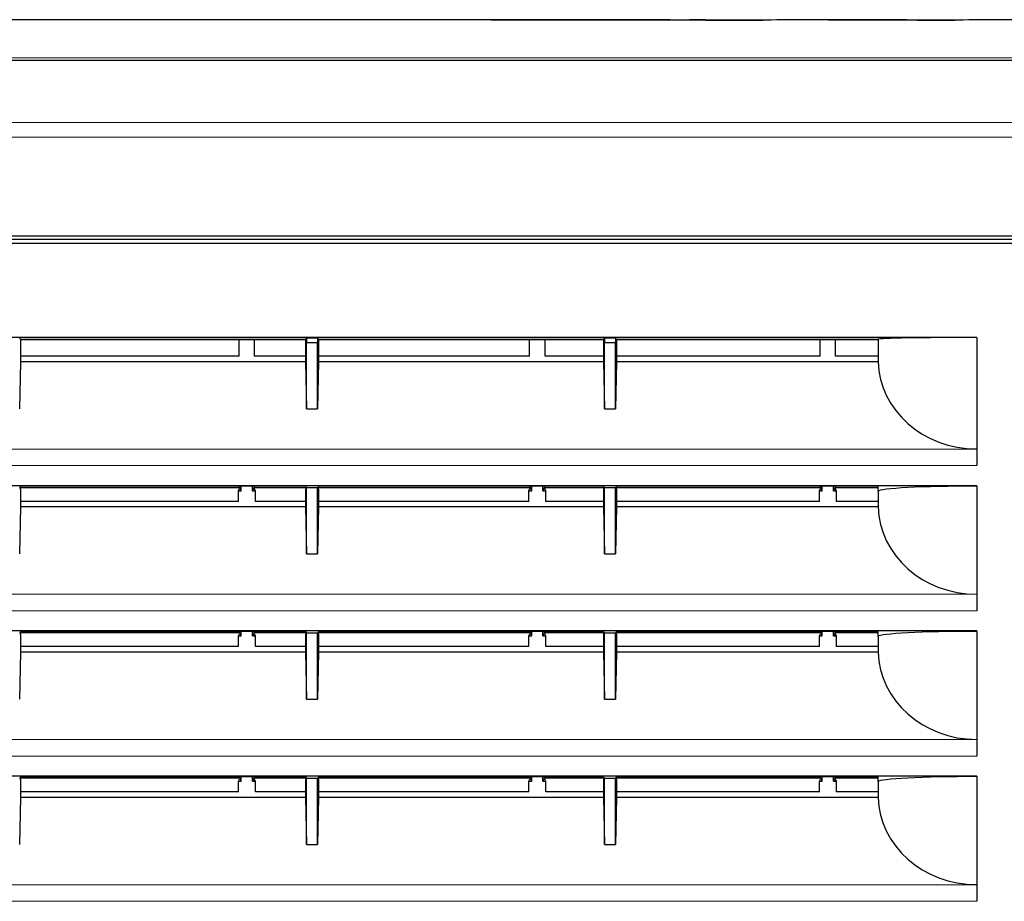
# Model space of a CAD drawing. Header units: millimetres. Extents: x 0 to 1118, y 0 to 864.
# Tile 22 of 117: x 190 to 217, y 476 to 500. Entities that reach past the tile are written whole.
import ezdxf

# ---------------------------------------------------------------- set-up
doc = ezdxf.new("R2010")
doc.units = ezdxf.units.MM

msp = doc.modelspace()

# ---------------------------------------------------------------- linework, layer by layer
at = {"color": 7, "linetype": 'Continuous', "lineweight": 25}
for p, q in [((204.5406, 499.9395), (177.9868, 499.9395)), ((210.2323, 499.9295), (203.0187, 499.9295)), ((203.5524, 499.9362), (207.4545, 499.9362)), ((203.5524, 499.9295), (203.5524, 499.9362)), ((207.8319, 499.9388), (204.211, 499.9388)), ((204.7233, 499.9393), (208.3479, 499.9393)), ((204.7233, 499.9388), (204.7233, 499.9393)), ((207.4545, 499.9295), (207.4545, 499.9362)), ((207.832, 499.9295), (207.8319, 499.9388)), ((208.3479, 499.9295), (208.3479, 499.9393)), ((208.7845, 499.9295), (208.7844, 499.9371)), ((208.7845, 499.9308), (210.3179, 499.9308)), ((213.3169, 499.9395), (211.4749, 499.9395)), ((215.3889, 499.9295), (212.0738, 499.9295)), ((214.4744, 499.9308), (215.4747, 499.9308)), ((214.4744, 499.9295), (214.4744, 499.9308)), ((220.9199, 499.9395), (216.6314, 499.9395)), ((177.4674, 494.1361), (293.4674, 494.1361)), ((293.4674, 494.0395), (177.4674, 494.0395)), ((177.5674, 493.9395), (293.3674, 493.9395)), ((216.0674, 491.4117), (180.3674, 491.4117)), ((190.3919, 491.3628), (190.3675, 491.3872)), ((190.392, 491.3627), (190.3919, 491.3628)), ((190.392, 491.3627), (190.392, 490.7637)), ((198.0428, 491.3418), (190.392, 491.3418)), ((196.2595, 490.9079), (196.2595, 491.3418)), ((196.6754, 490.9079), (196.6754, 491.3418)), ((198.0428, 491.3627), (198.043, 491.3628)), ((198.0428, 491.3627), (198.0428, 490.7637)), ((198.043, 491.3628), (198.0674, 491.3872)), ((198.3675, 491.3872), (198.0674, 491.3872)), ((198.0674, 491.3872), (198.0674, 491.2784)), ((198.0674, 489.4952), (198.0674, 491.2784)), ((198.0674, 491.2784), (198.3674, 491.2784)), ((198.3675, 491.3872), (198.3674, 491.2784)), ((198.3674, 489.4952), (198.3674, 491.2784)), ((198.3919, 491.3628), (198.3675, 491.3872)), ((198.392, 491.3627), (198.3919, 491.3628)), ((198.392, 491.3627), (198.392, 490.7637)), ((206.0428, 491.3418), (198.392, 491.3418)), ((204.0595, 490.9079), (204.0595, 491.3418)), ((204.4754, 490.9079), (204.4754, 491.3418)), ((206.0428, 491.3627), (206.043, 491.3628)), ((206.0428, 491.3627), (206.0428, 490.7637)), ((206.043, 491.3628), (206.0674, 491.3872)), ((206.3675, 491.3872), (206.0674, 491.3872)), ((206.0674, 491.3872), (206.0674, 491.2784)), ((206.0674, 491.2784), (206.3674, 491.2784)), ((206.0674, 489.4952), (206.0674, 491.2784)), ((206.3675, 491.3872), (206.3674, 491.2784)), ((206.3674, 489.4952), (206.3674, 491.2784)), ((206.3919, 491.3628), (206.3675, 491.3872)), ((206.392, 491.3627), (206.3919, 491.3628)), ((206.392, 491.3627), (206.392, 490.7637)), ((213.4216, 491.3418), (206.392, 491.3418)), ((211.8595, 490.9079), (211.8595, 491.3418)), ((212.2754, 490.9079), (212.2754, 491.3418)), ((213.4216, 491.3628), (213.4216, 490.7576)), ((216.0674, 491.4117), (216.0674, 487.9675)), ((190.3919, 490.7576), (190.3674, 489.4952)), ((190.392, 490.7637), (190.3919, 490.7576)), ((198.043, 490.7576), (190.3919, 490.7576)), ((196.2595, 490.9079), (190.392, 490.9079)), ((198.0428, 490.9079), (196.6754, 490.9079)), ((198.0428, 490.7637), (198.043, 490.7576)), ((198.043, 490.7576), (198.0674, 489.4952)), ((198.3919, 490.7576), (198.3674, 489.4952)), ((198.392, 490.7637), (198.3919, 490.7576)), ((206.043, 490.7576), (198.3919, 490.7576)), ((204.0595, 490.9079), (198.392, 490.9079)), ((206.0428, 490.9079), (204.4754, 490.9079)), ((206.0428, 490.7637), (206.043, 490.7576)), ((206.043, 490.7576), (206.0674, 489.4952)), ((206.3919, 490.7576), (206.3674, 489.4952)), ((206.392, 490.7637), (206.3919, 490.7576)), ((213.4216, 490.7576), (206.3919, 490.7576)), ((211.8595, 490.9079), (206.392, 490.9079)), ((213.4216, 490.9079), (212.2754, 490.9079)), ((198.0674, 489.4952), (198.3674, 489.4952)), ((206.0674, 489.4952), (206.3674, 489.4952)), ((213.4216, 487.4273), (183.0132, 487.4273)), ((190.3674, 487.3784), (190.3697, 487.3738)), ((190.3889, 487.4122), (190.3697, 487.3738)), ((190.3697, 487.3738), (190.392, 487.3292)), ((190.3747, 487.3837), (196.2729, 487.3837)), ((198.0459, 487.4122), (190.3889, 487.4122)), ((190.392, 487.3292), (190.392, 486.8637)), ((196.2395, 487.2945), (196.2674, 487.3504)), ((196.2395, 487.0079), (196.2395, 487.2945)), ((196.2395, 487.2945), (196.3174, 487.2945)), ((196.2674, 487.3504), (196.2895, 487.3504)), ((196.2729, 487.3837), (196.2729, 487.4122)), ((196.2729, 487.3837), (196.2895, 487.3504)), ((196.3174, 487.2945), (196.2895, 487.3504)), ((196.3174, 487.2945), (196.3174, 487.4122)), ((196.6174, 487.2945), (196.6174, 487.4122)), ((196.6454, 487.3504), (196.6174, 487.2945)), ((196.6174, 487.2945), (196.6954, 487.2945)), ((196.662, 487.3837), (196.6454, 487.3504)), ((196.6454, 487.3504), (196.6674, 487.3504)), ((196.662, 487.3837), (196.662, 487.4122)), ((196.662, 487.3837), (198.0602, 487.3837)), ((196.6954, 487.2945), (196.6674, 487.3504)), ((196.6954, 487.0079), (196.6954, 487.2945)), ((198.0651, 487.3738), (198.0428, 487.3292)), ((198.0428, 487.3292), (198.0428, 486.8637)), ((198.0459, 487.4122), (198.0651, 487.3738)), ((198.0674, 487.3784), (198.0651, 487.3738)), ((198.0674, 487.3784), (198.3674, 487.3784)), ((198.0674, 485.5952), (198.0674, 487.3784)), ((198.3674, 487.3784), (198.3697, 487.3738)), ((198.3674, 485.5952), (198.3674, 487.3784)), ((198.3889, 487.4122), (198.3697, 487.3738)), ((198.3697, 487.3738), (198.392, 487.3292)), ((198.3747, 487.3837), (204.0729, 487.3837)), ((206.0459, 487.4122), (198.3889, 487.4122)), ((198.392, 487.3292), (198.392, 486.8637)), ((204.0395, 487.2945), (204.0674, 487.3504)), ((204.0395, 487.0079), (204.0395, 487.2945)), ((204.0395, 487.2945), (204.1174, 487.2945)), ((204.0674, 487.3504), (204.0895, 487.3504)), ((204.0729, 487.3837), (204.0729, 487.4122)), ((204.0729, 487.3837), (204.0895, 487.3504)), ((204.1174, 487.2945), (204.0895, 487.3504)), ((204.1174, 487.2945), (204.1174, 487.4122)), ((204.4174, 487.2945), (204.4174, 487.4122)), ((204.4454, 487.3504), (204.4174, 487.2945)), ((204.4174, 487.2945), (204.4954, 487.2945)), ((204.462, 487.3837), (204.4454, 487.3504)), ((204.4454, 487.3504), (204.4674, 487.3504)), ((204.462, 487.3837), (204.462, 487.4122)), ((204.462, 487.3837), (206.0602, 487.3837)), ((204.4954, 487.2945), (204.4674, 487.3504)), ((204.4954, 487.0079), (204.4954, 487.2945)), ((206.0651, 487.3738), (206.0428, 487.3292)), ((206.0428, 487.3292), (206.0428, 486.8637)), ((206.0459, 487.4122), (206.0651, 487.3738)), ((206.0674, 487.3784), (206.0651, 487.3738)), ((206.0674, 487.3784), (206.3674, 487.3784)), ((206.0674, 485.5952), (206.0674, 487.3784)), ((206.3674, 487.3784), (206.3697, 487.3738)), ((206.3674, 485.5952), (206.3674, 487.3784)), ((206.3889, 487.4122), (206.3697, 487.3738)), ((206.3697, 487.3738), (206.392, 487.3292)), ((206.3747, 487.3837), (211.8729, 487.3837)), ((213.4216, 487.4122), (206.3889, 487.4122)), ((206.392, 487.3292), (206.392, 486.8637)), ((211.8395, 487.2945), (211.8674, 487.3504)), ((211.8395, 487.0079), (211.8395, 487.2945)), ((211.8395, 487.2945), (211.9174, 487.2945)), ((211.8674, 487.3504), (211.8895, 487.3504)), ((211.8729, 487.3837), (211.8729, 487.4122)), ((211.8729, 487.3837), (211.8895, 487.3504)), ((211.9174, 487.2945), (211.8895, 487.3504)), ((211.9174, 487.2945), (211.9174, 487.4122)), ((212.2174, 487.2945), (212.2174, 487.4122)), ((212.2454, 487.3504), (212.2174, 487.2945)), ((212.2174, 487.2945), (212.2954, 487.2945)), ((212.262, 487.3837), (212.2454, 487.3504)), ((212.2454, 487.3504), (212.2674, 487.3504)), ((212.262, 487.3837), (212.262, 487.4122)), ((212.262, 487.3837), (213.4216, 487.3837)), ((212.2954, 487.2945), (212.2674, 487.3504)), ((212.2954, 487.0079), (212.2954, 487.2945)), ((216.0674, 487.4273), (213.4216, 487.4273)), ((213.4216, 487.2806), (213.4216, 487.4273)), ((213.4217, 487.2806), (213.4216, 487.2806)), ((213.4216, 487.2806), (213.4216, 486.8576)), ((216.0674, 487.4273), (216.0674, 484.0675)), ((196.2395, 487.0079), (190.392, 487.0079)), ((198.0428, 487.0079), (196.6954, 487.0079)), ((204.0395, 487.0079), (198.392, 487.0079)), ((206.0428, 487.0079), (204.4954, 487.0079)), ((211.8395, 487.0079), (206.392, 487.0079)), ((213.4216, 487.0079), (212.2954, 487.0079)), ((190.3919, 486.8576), (190.3674, 485.5952)), ((190.392, 486.8637), (190.3919, 486.8576)), ((198.043, 486.8576), (190.3919, 486.8576)), ((198.0428, 486.8637), (198.043, 486.8576)), ((198.043, 486.8576), (198.0674, 485.5952)), ((198.3919, 486.8576), (198.3674, 485.5952)), ((198.392, 486.8637), (198.3919, 486.8576)), ((206.043, 486.8576), (198.3919, 486.8576)), ((206.0428, 486.8637), (206.043, 486.8576)), ((206.043, 486.8576), (206.0674, 485.5952)), ((206.3919, 486.8576), (206.3674, 485.5952)), ((206.392, 486.8637), (206.3919, 486.8576)), ((213.4216, 486.8576), (206.3919, 486.8576)), ((198.0674, 485.5952), (198.3674, 485.5952)), ((206.0674, 485.5952), (206.3674, 485.5952)), ((213.4216, 483.5273), (183.0132, 483.5273)), ((190.3889, 483.5122), (190.3697, 483.4738)), ((198.0459, 483.5122), (190.3889, 483.5122)), ((196.2729, 483.4837), (196.2729, 483.5122)), ((196.3174, 483.3945), (196.3174, 483.5122)), ((196.6174, 483.3945), (196.6174, 483.5122)), ((196.662, 483.4837), (196.662, 483.5122)), ((198.0459, 483.5122), (198.0651, 483.4738)), ((198.3889, 483.5122), (198.3697, 483.4738)), ((206.0459, 483.5122), (198.3889, 483.5122)), ((204.0729, 483.4837), (204.0729, 483.5122)), ((204.1174, 483.3945), (204.1174, 483.5122)), ((204.4174, 483.3945), (204.4174, 483.5122)), ((204.462, 483.4837), (204.462, 483.5122)), ((206.0459, 483.5122), (206.0651, 483.4738)), ((206.3889, 483.5122), (206.3697, 483.4738)), ((213.4216, 483.5122), (206.3889, 483.5122)), ((211.8729, 483.4837), (211.8729, 483.5122)), ((211.9174, 483.3945), (211.9174, 483.5122)), ((212.2174, 483.3945), (212.2174, 483.5122)), ((212.262, 483.4837), (212.262, 483.5122)), ((216.0674, 483.5273), (213.4216, 483.5273)), ((213.4216, 483.3806), (213.4216, 483.5273)), ((216.0674, 483.5273), (216.0674, 480.1675)), ((190.3674, 483.4784), (190.3697, 483.4738)), ((190.3697, 483.4738), (190.392, 483.4292)), ((190.3747, 483.4837), (196.2729, 483.4837)), ((190.392, 483.4292), (190.392, 482.9637)), ((196.2395, 483.3945), (196.2674, 483.4504)), ((196.2395, 483.1079), (196.2395, 483.3945)), ((196.2395, 483.3945), (196.3174, 483.3945)), ((196.2674, 483.4504), (196.2895, 483.4504)), ((196.2729, 483.4837), (196.2895, 483.4504)), ((196.3174, 483.3945), (196.2895, 483.4504)), ((196.6454, 483.4504), (196.6174, 483.3945)), ((196.6174, 483.3945), (196.6954, 483.3945)), ((196.662, 483.4837), (196.6454, 483.4504)), ((196.6454, 483.4504), (196.6674, 483.4504)), ((196.662, 483.4837), (198.0602, 483.4837)), ((196.6954, 483.3945), (196.6674, 483.4504)), ((196.6954, 483.1079), (196.6954, 483.3945)), ((198.0651, 483.4738), (198.0428, 483.4292)), ((198.0428, 483.4292), (198.0428, 482.9637)), ((198.0674, 483.4784), (198.0651, 483.4738)), ((198.0674, 483.4784), (198.3674, 483.4784)), ((198.0674, 481.6952), (198.0674, 483.4784)), ((198.3674, 483.4784), (198.3697, 483.4738)), ((198.3674, 481.6952), (198.3674, 483.4784)), ((198.3697, 483.4738), (198.392, 483.4292)), ((198.3747, 483.4837), (204.0729, 483.4837)), ((198.392, 483.4292), (198.392, 482.9637)), ((204.0395, 483.3945), (204.0674, 483.4504)), ((204.0395, 483.1079), (204.0395, 483.3945)), ((204.0395, 483.3945), (204.1174, 483.3945)), ((204.0674, 483.4504), (204.0895, 483.4504)), ((204.0729, 483.4837), (204.0895, 483.4504)), ((204.1174, 483.3945), (204.0895, 483.4504)), ((204.4454, 483.4504), (204.4174, 483.3945)), ((204.4174, 483.3945), (204.4954, 483.3945)), ((204.462, 483.4837), (204.4454, 483.4504)), ((204.4454, 483.4504), (204.4674, 483.4504)), ((204.462, 483.4837), (206.0602, 483.4837)), ((204.4954, 483.3945), (204.4674, 483.4504)), ((204.4954, 483.1079), (204.4954, 483.3945)), ((206.0651, 483.4738), (206.0428, 483.4292)), ((206.0428, 483.4292), (206.0428, 482.9637)), ((206.0674, 483.4784), (206.0651, 483.4738)), ((206.0674, 483.4784), (206.3674, 483.4784)), ((206.0674, 481.6952), (206.0674, 483.4784)), ((206.3674, 483.4784), (206.3697, 483.4738)), ((206.3674, 481.6952), (206.3674, 483.4784)), ((206.3697, 483.4738), (206.392, 483.4292)), ((206.3747, 483.4837), (211.8729, 483.4837)), ((206.392, 483.4292), (206.392, 482.9637)), ((211.8395, 483.3945), (211.8674, 483.4504)), ((211.8395, 483.1079), (211.8395, 483.3945)), ((211.8395, 483.3945), (211.9174, 483.3945)), ((211.8674, 483.4504), (211.8895, 483.4504)), ((211.8729, 483.4837), (211.8895, 483.4504)), ((211.9174, 483.3945), (211.8895, 483.4504)), ((212.2454, 483.4504), (212.2174, 483.3945)), ((212.2174, 483.3945), (212.2954, 483.3945)), ((212.262, 483.4837), (212.2454, 483.4504)), ((212.2454, 483.4504), (212.2674, 483.4504)), ((212.262, 483.4837), (213.4216, 483.4837)), ((212.2954, 483.3945), (212.2674, 483.4504)), ((212.2954, 483.1079), (212.2954, 483.3945)), ((213.4217, 483.3806), (213.4216, 483.3806)), ((213.4216, 483.3806), (213.4216, 482.9576)), ((196.2395, 483.1079), (190.392, 483.1079)), ((198.0428, 483.1079), (196.6954, 483.1079)), ((204.0395, 483.1079), (198.392, 483.1079)), ((206.0428, 483.1079), (204.4954, 483.1079)), ((211.8395, 483.1079), (206.392, 483.1079)), ((213.4216, 483.1079), (212.2954, 483.1079)), ((190.3919, 482.9576), (190.3674, 481.6952)), ((190.392, 482.9637), (190.3919, 482.9576)), ((198.043, 482.9576), (190.3919, 482.9576)), ((198.0428, 482.9637), (198.043, 482.9576)), ((198.043, 482.9576), (198.0674, 481.6952)), ((198.3919, 482.9576), (198.3674, 481.6952)), ((198.392, 482.9637), (198.3919, 482.9576)), ((206.043, 482.9576), (198.3919, 482.9576)), ((206.0428, 482.9637), (206.043, 482.9576)), ((206.043, 482.9576), (206.0674, 481.6952)), ((206.3919, 482.9576), (206.3674, 481.6952)), ((206.392, 482.9637), (206.3919, 482.9576)), ((213.4216, 482.9576), (206.3919, 482.9576)), ((198.0674, 481.6952), (198.3674, 481.6952)), ((206.0674, 481.6952), (206.3674, 481.6952)), ((213.4216, 479.6273), (183.0132, 479.6273)), ((190.3674, 479.5784), (190.3697, 479.5738)), ((190.3889, 479.6122), (190.3697, 479.5738)), ((190.3697, 479.5738), (190.392, 479.5292)), ((190.3747, 479.5837), (196.2729, 479.5837)), ((198.0459, 479.6122), (190.3889, 479.6122)), ((196.2395, 479.4945), (196.2674, 479.5504)), ((196.2674, 479.5504), (196.2895, 479.5504)), ((196.2729, 479.5837), (196.2729, 479.6122)), ((196.2729, 479.5837), (196.2895, 479.5504)), ((196.3174, 479.4945), (196.2895, 479.5504)), ((196.3174, 479.4945), (196.3174, 479.6122)), ((196.6174, 479.4945), (196.6174, 479.6122)), ((196.6454, 479.5504), (196.6174, 479.4945)), ((196.662, 479.5837), (196.6454, 479.5504)), ((196.6454, 479.5504), (196.6674, 479.5504)), ((196.662, 479.5837), (196.662, 479.6122)), ((196.662, 479.5837), (198.0602, 479.5837)), ((196.6954, 479.4945), (196.6674, 479.5504)), ((198.0651, 479.5738), (198.0428, 479.5292)), ((198.0459, 479.6122), (198.0651, 479.5738)), ((198.0674, 479.5784), (198.0651, 479.5738)), ((198.0674, 479.5784), (198.3674, 479.5784)), ((198.0674, 477.7952), (198.0674, 479.5784)), ((198.3674, 479.5784), (198.3697, 479.5738)), ((198.3674, 477.7952), (198.3674, 479.5784)), ((198.3889, 479.6122), (198.3697, 479.5738)), ((198.3697, 479.5738), (198.392, 479.5292)), ((198.3747, 479.5837), (204.0729, 479.5837)), ((206.0459, 479.6122), (198.3889, 479.6122)), ((204.0395, 479.4945), (204.0674, 479.5504)), ((204.0674, 479.5504), (204.0895, 479.5504)), ((204.0729, 479.5837), (204.0729, 479.6122)), ((204.0729, 479.5837), (204.0895, 479.5504)), ((204.1174, 479.4945), (204.0895, 479.5504)), ((204.1174, 479.4945), (204.1174, 479.6122)), ((204.4174, 479.4945), (204.4174, 479.6122)), ((204.4454, 479.5504), (204.4174, 479.4945)), ((204.462, 479.5837), (204.4454, 479.5504)), ((204.4454, 479.5504), (204.4674, 479.5504)), ((204.462, 479.5837), (204.462, 479.6122)), ((204.462, 479.5837), (206.0602, 479.5837)), ((204.4954, 479.4945), (204.4674, 479.5504)), ((206.0651, 479.5738), (206.0428, 479.5292)), ((206.0459, 479.6122), (206.0651, 479.5738)), ((206.0674, 479.5784), (206.0651, 479.5738)), ((206.0674, 479.5784), (206.3674, 479.5784)), ((206.0674, 477.7952), (206.0674, 479.5784)), ((206.3674, 479.5784), (206.3697, 479.5738)), ((206.3674, 477.7952), (206.3674, 479.5784)), ((206.3889, 479.6122), (206.3697, 479.5738)), ((206.3697, 479.5738), (206.392, 479.5292)), ((206.3747, 479.5837), (211.8729, 479.5837)), ((213.4216, 479.6122), (206.3889, 479.6122)), ((211.8395, 479.4945), (211.8674, 479.5504)), ((211.8674, 479.5504), (211.8895, 479.5504)), ((211.8729, 479.5837), (211.8729, 479.6122)), ((211.8729, 479.5837), (211.8895, 479.5504)), ((211.9174, 479.4945), (211.8895, 479.5504)), ((211.9174, 479.4945), (211.9174, 479.6122)), ((212.2174, 479.4945), (212.2174, 479.6122)), ((212.2454, 479.5504), (212.2174, 479.4945)), ((212.262, 479.5837), (212.2454, 479.5504)), ((212.2454, 479.5504), (212.2674, 479.5504)), ((212.262, 479.5837), (212.262, 479.6122)), ((212.262, 479.5837), (213.4216, 479.5837)), ((212.2954, 479.4945), (212.2674, 479.5504)), ((216.0674, 479.6273), (213.4216, 479.6273)), ((213.4216, 479.4806), (213.4216, 479.6273)), ((216.0674, 479.6273), (216.0674, 476.2675)), ((190.392, 479.5292), (190.392, 479.0637)), ((196.2395, 479.2079), (196.2395, 479.4945)), ((196.2395, 479.4945), (196.3174, 479.4945)), ((196.6174, 479.4945), (196.6954, 479.4945)), ((196.6954, 479.2079), (196.6954, 479.4945)), ((198.0428, 479.5292), (198.0428, 479.0637)), ((198.392, 479.5292), (198.392, 479.0637)), ((204.0395, 479.2079), (204.0395, 479.4945)), ((204.0395, 479.4945), (204.1174, 479.4945)), ((204.4174, 479.4945), (204.4954, 479.4945)), ((204.4954, 479.2079), (204.4954, 479.4945)), ((206.0428, 479.5292), (206.0428, 479.0637)), ((206.392, 479.5292), (206.392, 479.0637)), ((211.8395, 479.2079), (211.8395, 479.4945)), ((211.8395, 479.4945), (211.9174, 479.4945)), ((212.2174, 479.4945), (212.2954, 479.4945)), ((212.2954, 479.2079), (212.2954, 479.4945)), ((213.4217, 479.4806), (213.4216, 479.4806)), ((213.4216, 479.4806), (213.4216, 479.0576)), ((190.3919, 479.0576), (190.3674, 477.7952)), ((190.392, 479.0637), (190.3919, 479.0576)), ((198.043, 479.0576), (190.3919, 479.0576)), ((196.2395, 479.2079), (190.392, 479.2079)), ((198.0428, 479.2079), (196.6954, 479.2079)), ((198.0428, 479.0637), (198.043, 479.0576)), ((198.043, 479.0576), (198.0674, 477.7952)), ((198.3919, 479.0576), (198.3674, 477.7952)), ((198.392, 479.0637), (198.3919, 479.0576)), ((206.043, 479.0576), (198.3919, 479.0576)), ((204.0395, 479.2079), (198.392, 479.2079)), ((206.0428, 479.2079), (204.4954, 479.2079)), ((206.0428, 479.0637), (206.043, 479.0576)), ((206.043, 479.0576), (206.0674, 477.7952)), ((206.3919, 479.0576), (206.3674, 477.7952)), ((206.392, 479.0637), (206.3919, 479.0576)), ((213.4216, 479.0576), (206.3919, 479.0576)), ((211.8395, 479.2079), (206.392, 479.2079)), ((213.4216, 479.2079), (212.2954, 479.2079)), ((198.0674, 477.7952), (198.3674, 477.7952)), ((206.0674, 477.7952), (206.3674, 477.7952))]:
    msp.add_line(p, q, dxfattribs=at)
at = {"color": 7, "linetype": 'Continuous', "lineweight": 18}
for p, q in [((198.043, 491.3628), (190.3919, 491.3628)), ((206.043, 491.3628), (198.3919, 491.3628)), ((213.4216, 491.3628), (206.3919, 491.3628)), ((216.0674, 488.4134), (177.5657, 488.4134)), ((216.0674, 487.9675), (177.5674, 487.9675)), ((216.0674, 484.5134), (177.5657, 484.5134)), ((216.0674, 484.0675), (177.5674, 484.0675)), ((216.0674, 480.6134), (177.5657, 480.6134)), ((216.0674, 480.1675), (177.5674, 480.1675)), ((216.0674, 476.7134), (177.5657, 476.7134)), ((216.0674, 476.2675), (177.5674, 476.2675))]:
    msp.add_line(p, q, dxfattribs=at)
at = {"color": 7, "linetype": 'Continuous', "lineweight": 18, "flags": 128}
msp.add_lwpolyline([(293.4674, 496.7871), (274.2246, 496.7874), (254.9817, 496.7874), (235.4674, 496.7874), (234.6674, 496.7874), (231.4674, 496.7874), (218.6674, 496.7874), (198.0674, 496.7874), (177.4674, 496.7871)], dxfattribs=at)
at = {"color": 7, "linetype": 'Continuous', "lineweight": 25}
for centre, major_axis, ratio, start_param, end_param in [((215.2908, -726.0605), (-11.7685, 1225.9965), 0.250523, 6.2830874, 6.2848248), ((215.5704, -726.0605), (-11.7684, 1225.9965), 0.2505182, 6.2801859, 6.2818537), ((219.1875, -726.0605), (-11.7595, 1225.9965), 0.2495289, 6.281865, 6.2830988), ((219.2032, -726.0605), (-11.8078, 1225.9963), 0.2548106, 6.2787393, 6.2801366), ((200.4449, -726.0605), (11.7689, 1225.9965), 0.2505738, 0.0024054, 0.0064497), ((224.3473, -726.0605), (-11.7702, 1225.9964), 0.2507141, 6.2770132, 6.2848227), ((205.6015, -726.0605), (11.7686, 1225.9965), 0.2505412, 0.002405, 0.0064493), ((216.0674, 491.362), (2.6462, 0), 0.0174551, 1.5707963, 3.1249036), ((216.0674, 490.7974), (2.6462, 0), 0.900404, 3.1582858, 4.712389), ((216.0674, 487.2781), (2.6462, 0), 0.0524078, 1.5707963, 3.1241394), ((216.0674, 486.8974), (2.6462, 0), 0.900404, 3.1582858, 4.712389), ((216.0674, 483.3781), (2.6462, 0), 0.0524078, 1.5707963, 3.1241394), ((216.0674, 482.9974), (2.6462, 0), 0.900404, 3.1582858, 4.712389), ((216.0674, 479.4781), (2.6462, 0), 0.0524078, 1.5707963, 3.1241394), ((216.0674, 479.0974), (2.6462, 0), 0.900404, 3.1582858, 4.712389)]:
    msp.add_ellipse(centre, major_axis=major_axis, ratio=ratio, start_param=start_param, end_param=end_param, dxfattribs=at)
msp.add_open_spline([(235.4674, 498.8483), (235.3341, 498.8483), (234.6674, 498.8483), (231.8674, 498.8483), (220.6674, 498.8483), (208.0176, 498.848), (195.7255, 498.8485), (190.5207, 498.8476), (185.8531, 498.8504), (182.961, 498.8419), (181.515, 498.8376)], degree=3, knots=[0, 0, 0, 0, 0.0074139, 0.0370697, 0.1556926, 0.6301844, 0.7404591, 0.839187, 0.9195934, 1, 1, 1, 1], dxfattribs=at)
at = {"color": 7, "linetype": 'Continuous', "lineweight": 18}
for points, knots in [([(181.5307, 498.9203), (181.7527, 498.9203), (182.8623, 498.9202), (185.7472, 498.9204), (191.9608, 498.9203), (199.0621, 498.9203), (206.1634, 498.9203), (211.4894, 498.9203), (218.1487, 498.9203), (226.1414, 498.9203), (232.3588, 498.9203), (235.4674, 498.9203)], [0, 0, 0, 0, 0.0123444, 0.061717, 0.1604617, 0.3579512, 0.4566959, 0.5554406, 0.6541853, 0.8270927, 1, 1, 1, 1]), ([(177.4663, 497.1778), (181.5652, 497.1779), (189.7631, 497.1781), (209.0968, 497.178), (224.5983, 497.178), (237.0674, 497.1781), (242.6674, 497.178), (254.8676, 497.1794), (269.4346, 497.1719), (283.1683, 497.1885), (290.0352, 497.1814), (293.4686, 497.1778)], [0, 0, 0, 0, 0.1060052, 0.2120105, 0.5, 0.5068964, 0.534482, 0.6448246, 0.8224123, 0.9112063, 1, 1, 1, 1])]:
    msp.add_open_spline(points, degree=3, knots=knots, dxfattribs=at)

doc.saveas('drawing.dxf')
